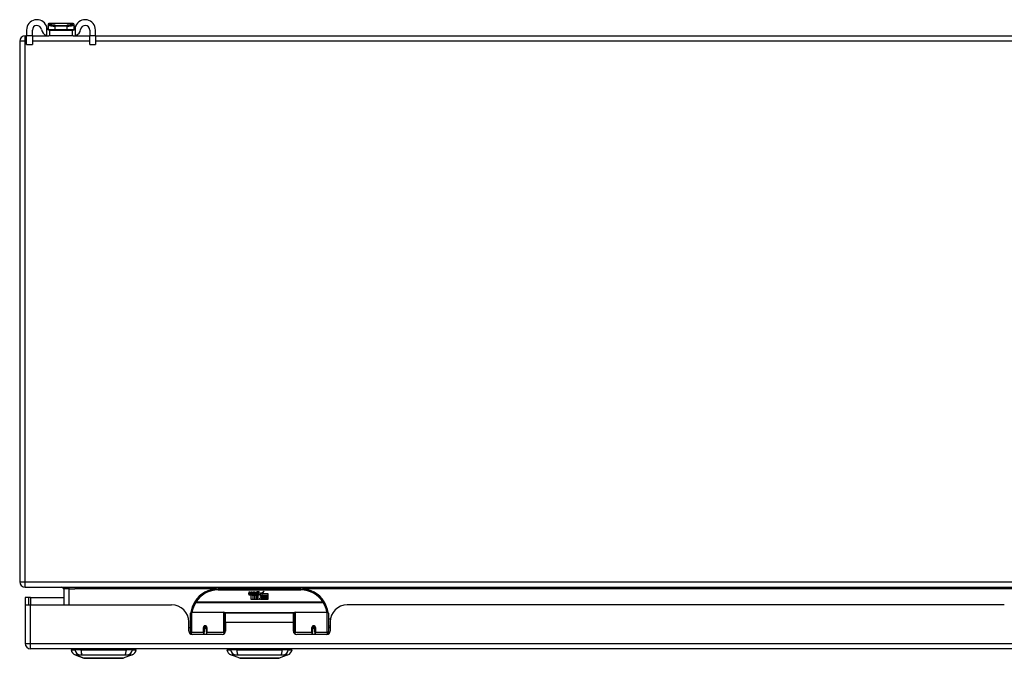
# Model space of a CAD drawing. Header units: inches. Extents: x 22 to 566, y 61 to 262.
# Tile 1 of 29: x 22 to 40, y 61 to 73. Entities that reach past the tile are written whole.
import ezdxf

# ---------------------------------------------------------------- set-up
doc = ezdxf.new("R2010")
doc.units = ezdxf.units.IN
doc.header["$MEASUREMENT"] = 0
doc.layers.add('Visible Edges(ANSI)', color=7, linetype='Continuous', lineweight=25)
doc.layers.add('Visible Tangent Edges(ANSI)', color=7, linetype='Continuous', lineweight=25)

msp = doc.modelspace()

# ---------------------------------------------------------------- linework, layer by layer
at = {"layer": 'Visible Edges(ANSI)'}
for p, q in [((22.491, 72.735), (22.491, 72.734)), ((22.491, 72.734), (22.491, 72.644)), ((22.943, 72.755), (22.51, 72.755)), ((22.963, 72.734), (22.963, 72.735)), ((22.963, 72.644), (22.963, 72.734)), ((22.076, 72.531), (22.102, 72.531)), ((22.102, 72.636), (22.102, 72.53)), ((22.102, 72.374), (22.102, 72.53)), ((22.207, 72.53), (22.207, 72.636)), ((22.207, 72.531), (22.506, 72.531)), ((22.207, 72.53), (22.207, 72.374)), ((22.506, 72.636), (22.524, 72.636)), ((22.524, 72.531), (22.506, 72.531)), ((22.524, 72.531), (22.524, 72.636)), ((22.524, 72.636), (22.93, 72.636)), ((22.93, 72.531), (22.524, 72.531)), ((22.93, 72.636), (22.948, 72.636)), ((22.93, 72.636), (22.93, 72.531)), ((22.948, 72.531), (22.93, 72.531)), ((22.948, 72.531), (23.247, 72.531)), ((23.247, 72.636), (23.247, 72.53)), ((23.247, 72.374), (23.247, 72.53)), ((23.352, 72.53), (23.352, 72.636)), ((23.352, 72.531), (75.878, 72.531)), ((23.352, 72.53), (23.352, 72.374)), ((21.977, 72.432), (21.977, 62.63)), ((22.102, 72.374), (22.207, 72.374)), ((23.247, 72.374), (23.352, 72.374)), ((22.076, 62.531), (75.878, 62.531)), ((22.775, 62.5), (22.775, 62.212)), ((27.075, 62.501), (25.575, 62.501)), ((22.143, 62.346), (22.075, 62.346)), ((22.075, 62.346), (22.075, 62.229)), ((22.174, 62.346), (22.143, 62.346)), ((22.143, 62.212), (22.143, 62.346)), ((22.174, 62.346), (22.775, 62.346)), ((26.13, 62.413), (26.137, 62.447)), ((26.137, 62.447), (26.15, 62.447)), ((26.15, 62.447), (26.144, 62.412)), ((26.166, 62.424), (26.17, 62.447)), ((26.17, 62.447), (26.184, 62.447)), ((26.175, 62.309), (26.175, 62.388)), ((26.184, 62.447), (26.177, 62.412)), ((26.193, 62.396), (26.193, 62.389)), ((26.193, 62.389), (26.205, 62.389)), ((26.197, 62.402), (26.194, 62.402)), ((26.196, 62.392), (26.197, 62.402)), ((26.208, 62.392), (26.196, 62.392)), ((26.2, 62.424), (26.204, 62.447)), ((26.204, 62.447), (26.217, 62.447)), ((26.205, 62.389), (26.205, 62.309)), ((26.217, 62.447), (26.208, 62.392)), ((26.209, 62.389), (26.231, 62.389)), ((26.209, 62.309), (26.209, 62.389)), ((26.214, 62.392), (26.238, 62.419)), ((26.23, 62.392), (26.214, 62.392)), ((26.224, 62.447), (26.241, 62.447)), ((26.238, 62.419), (26.224, 62.447)), ((26.243, 62.411), (26.23, 62.392)), ((26.231, 62.389), (26.239, 62.4)), ((26.239, 62.4), (26.239, 62.309)), ((26.241, 62.447), (26.248, 62.427)), ((26.245, 62.411), (26.243, 62.411)), ((26.243, 62.407), (26.251, 62.389)), ((26.243, 62.309), (26.243, 62.407)), ((26.253, 62.392), (26.245, 62.411)), ((26.248, 62.427), (26.25, 62.427)), ((26.25, 62.427), (26.264, 62.447)), ((26.251, 62.389), (26.273, 62.389)), ((26.269, 62.392), (26.253, 62.392)), ((26.28, 62.447), (26.256, 62.419)), ((26.256, 62.419), (26.269, 62.392)), ((26.264, 62.447), (26.28, 62.447)), ((26.273, 62.389), (26.273, 62.31)), ((26.273, 62.31), (26.31, 62.359)), ((26.279, 62.423), (26.316, 62.423)), ((26.286, 62.435), (26.286, 62.444)), ((26.31, 62.359), (26.289, 62.389)), ((26.314, 62.414), (26.29, 62.414)), ((26.324, 62.335), (26.31, 62.309)), ((26.319, 62.397), (26.326, 62.385)), ((26.342, 62.309), (26.324, 62.335)), ((26.326, 62.385), (26.357, 62.429)), ((26.359, 62.391), (26.34, 62.363)), ((26.34, 62.363), (26.377, 62.309)), ((26.357, 62.429), (26.359, 62.415)), ((26.359, 62.415), (26.403, 62.461)), ((26.361, 62.381), (26.359, 62.391)), ((26.377, 62.41), (26.361, 62.381)), ((26.377, 62.381), (26.377, 62.41)), ((26.475, 62.381), (26.377, 62.381)), ((26.377, 62.377), (26.475, 62.377)), ((26.377, 62.345), (26.377, 62.377)), ((26.475, 62.345), (26.377, 62.345)), ((26.377, 62.341), (26.475, 62.341)), ((26.377, 62.309), (26.377, 62.341)), ((26.403, 62.461), (26.378, 62.414)), ((26.378, 62.414), (26.475, 62.414)), ((26.475, 62.414), (26.475, 62.381)), ((26.475, 62.377), (26.475, 62.345)), ((26.475, 62.341), (26.475, 62.309)), ((22.075, 62.229), (22.075, 61.511)), ((22.077, 62.212), (22.174, 62.212)), ((22.174, 62.212), (24.732, 62.212)), ((26.205, 62.309), (26.175, 62.309)), ((26.239, 62.309), (26.209, 62.309)), ((26.31, 62.309), (26.243, 62.309)), ((26.475, 62.309), (26.342, 62.309)), ((39.833, 62.212), (27.918, 62.212)), ((25.075, 61.727), (25.075, 62.057)), ((25.095, 62.076), (25.68, 62.076)), ((25.695, 62.061), (25.695, 61.723)), ((25.71, 61.889), (25.71, 62.057)), ((26.941, 62.057), (25.71, 62.057)), ((26.941, 61.889), (26.941, 62.057)), ((26.955, 61.984), (26.941, 61.984)), ((26.955, 61.723), (26.955, 62.061)), ((26.971, 62.076), (27.556, 62.076)), ((27.575, 62.057), (27.575, 61.727)), ((25.044, 61.734), (25.044, 61.9)), ((25.075, 61.792), (25.044, 61.792)), ((25.32, 61.804), (25.32, 61.717)), ((25.363, 61.802), (25.32, 61.802)), ((25.359, 61.792), (25.323, 61.792)), ((25.363, 61.717), (25.363, 61.804)), ((25.71, 61.889), (25.71, 61.734)), ((26.941, 61.734), (26.941, 61.889)), ((26.955, 61.794), (26.941, 61.794)), ((27.331, 61.81), (27.288, 61.801)), ((27.288, 61.804), (27.288, 61.717)), ((27.328, 61.792), (27.292, 61.792)), ((27.294, 61.802), (27.331, 61.802)), ((27.331, 61.717), (27.331, 61.804)), ((27.611, 61.952), (27.575, 61.952)), ((27.606, 61.826), (27.575, 61.826)), ((27.606, 61.792), (27.575, 61.792)), ((27.606, 61.9), (27.606, 61.734)), ((25.075, 61.727), (25.075, 61.682)), ((25.651, 61.675), (25.103, 61.675)), ((25.32, 61.675), (25.32, 61.717)), ((25.363, 61.717), (25.363, 61.675)), ((25.695, 61.695), (25.695, 61.723)), ((26.955, 61.723), (26.955, 61.695)), ((27.547, 61.675), (27, 61.675)), ((27.288, 61.675), (27.288, 61.717)), ((27.331, 61.717), (27.331, 61.675)), ((27.575, 61.682), (27.575, 61.727)), ((75.779, 61.412), (22.174, 61.412)), ((22.909, 61.396), (22.977, 61.396)), ((23.088, 61.396), (22.977, 61.396)), ((23.143, 61.242), (22.983, 61.304)), ((23.088, 61.396), (23.911, 61.396)), ((24.016, 61.304), (23.856, 61.242)), ((24.022, 61.396), (23.911, 61.396)), ((24.022, 61.396), (24.09, 61.396)), ((25.735, 61.396), (25.803, 61.396)), ((25.914, 61.396), (25.803, 61.396)), ((25.969, 61.242), (25.809, 61.304)), ((25.914, 61.396), (26.737, 61.396)), ((26.842, 61.304), (26.682, 61.242)), ((26.848, 61.396), (26.737, 61.396)), ((26.848, 61.396), (26.916, 61.396))]:
    msp.add_line(p, q, dxfattribs=at)
at = {"layer": 'Visible Edges(ANSI)', "flags": 128}
for points in [[(22.475, 72.663), (22.475, 72.665), (22.474, 72.667), (22.474, 72.669), (22.474, 72.671), (22.473, 72.673), (22.473, 72.675), (22.472, 72.677), (22.472, 72.679), (22.472, 72.681), (22.471, 72.683), (22.471, 72.685), (22.47, 72.687), (22.469, 72.689), (22.469, 72.691), (22.468, 72.693), (22.468, 72.695), (22.467, 72.697), (22.466, 72.699), (22.466, 72.701), (22.465, 72.702), (22.464, 72.704), (22.463, 72.706), (22.463, 72.708), (22.462, 72.71)], [(22.992, 72.71), (22.991, 72.708), (22.99, 72.706), (22.99, 72.704), (22.989, 72.702), (22.988, 72.701), (22.988, 72.699), (22.987, 72.697), (22.986, 72.695), (22.986, 72.693), (22.985, 72.691), (22.984, 72.689), (22.984, 72.687), (22.983, 72.685), (22.983, 72.683), (22.982, 72.681), (22.982, 72.679), (22.981, 72.677), (22.981, 72.675), (22.981, 72.673), (22.98, 72.671), (22.98, 72.669), (22.979, 72.667), (22.979, 72.665), (22.979, 72.663)], [(22.462, 72.539), (22.464, 72.538), (22.466, 72.537), (22.468, 72.537), (22.47, 72.536), (22.472, 72.536), (22.474, 72.535), (22.476, 72.535), (22.478, 72.534), (22.479, 72.534), (22.481, 72.534), (22.483, 72.533), (22.485, 72.533), (22.487, 72.533), (22.489, 72.533), (22.491, 72.532), (22.493, 72.532), (22.495, 72.532), (22.496, 72.532), (22.498, 72.532), (22.5, 72.532), (22.501, 72.532), (22.503, 72.532), (22.504, 72.531), (22.506, 72.531)], [(22.506, 72.636), (22.504, 72.637), (22.503, 72.637), (22.501, 72.637), (22.5, 72.637), (22.498, 72.637), (22.496, 72.638), (22.495, 72.639), (22.493, 72.639), (22.491, 72.64), (22.49, 72.641), (22.488, 72.642), (22.487, 72.643), (22.485, 72.644), (22.484, 72.646), (22.482, 72.647), (22.481, 72.648), (22.48, 72.65), (22.479, 72.652), (22.478, 72.653), (22.477, 72.655), (22.476, 72.657), (22.476, 72.659), (22.475, 72.661), (22.475, 72.663)], [(22.979, 72.663), (22.978, 72.661), (22.978, 72.659), (22.977, 72.657), (22.977, 72.655), (22.976, 72.653), (22.975, 72.652), (22.974, 72.65), (22.973, 72.648), (22.971, 72.647), (22.97, 72.646), (22.969, 72.644), (22.967, 72.643), (22.966, 72.642), (22.964, 72.641), (22.962, 72.64), (22.961, 72.639), (22.959, 72.639), (22.958, 72.638), (22.956, 72.637), (22.954, 72.637), (22.953, 72.637), (22.951, 72.637), (22.95, 72.637), (22.948, 72.636)], [(22.948, 72.531), (22.95, 72.531), (22.951, 72.532), (22.953, 72.532), (22.954, 72.532), (22.956, 72.532), (22.958, 72.532), (22.959, 72.532), (22.961, 72.532), (22.963, 72.532), (22.965, 72.533), (22.967, 72.533), (22.969, 72.533), (22.97, 72.533), (22.972, 72.534), (22.974, 72.534), (22.976, 72.534), (22.978, 72.535), (22.98, 72.535), (22.982, 72.536), (22.984, 72.536), (22.986, 72.537), (22.988, 72.537), (22.99, 72.538), (22.992, 72.539)], [(25.081, 62.075), (25.081, 62.075), (25.081, 62.075), (25.081, 62.075), (25.081, 62.074), (25.081, 62.074), (25.081, 62.074), (25.081, 62.074), (25.081, 62.073), (25.081, 62.073), (25.081, 62.073), (25.081, 62.073), (25.08, 62.072), (25.08, 62.072), (25.08, 62.072), (25.08, 62.072), (25.08, 62.071), (25.08, 62.071), (25.08, 62.071), (25.08, 62.071), (25.08, 62.07), (25.08, 62.07), (25.08, 62.07), (25.08, 62.07), (25.08, 62.07)], [(27.571, 62.07), (27.571, 62.07), (27.571, 62.07), (27.571, 62.07), (27.571, 62.07), (27.571, 62.071), (27.571, 62.071), (27.571, 62.071), (27.57, 62.071), (27.57, 62.072), (27.57, 62.072), (27.57, 62.072), (27.57, 62.072), (27.57, 62.073), (27.57, 62.073), (27.57, 62.073), (27.57, 62.073), (27.57, 62.074), (27.57, 62.074), (27.57, 62.074), (27.57, 62.074), (27.57, 62.075), (27.57, 62.075), (27.57, 62.075), (27.57, 62.075)], [(25.32, 61.804), (25.32, 61.807), (25.32, 61.81), (25.321, 61.812), (25.322, 61.815), (25.324, 61.817), (25.325, 61.819), (25.328, 61.821), (25.33, 61.823), (25.333, 61.824), (25.335, 61.825), (25.338, 61.826), (25.341, 61.826), (25.344, 61.826), (25.347, 61.825), (25.35, 61.824), (25.352, 61.823), (25.355, 61.821), (25.357, 61.819), (25.359, 61.817), (25.36, 61.815), (25.361, 61.812), (25.362, 61.81), (25.363, 61.807), (25.363, 61.804)], [(27.288, 61.804), (27.288, 61.807), (27.289, 61.81), (27.289, 61.812), (27.291, 61.815), (27.292, 61.817), (27.294, 61.819), (27.296, 61.821), (27.298, 61.823), (27.301, 61.824), (27.304, 61.825), (27.307, 61.826), (27.31, 61.826), (27.313, 61.826), (27.315, 61.825), (27.318, 61.824), (27.321, 61.823), (27.323, 61.821), (27.325, 61.819), (27.327, 61.817), (27.329, 61.815), (27.33, 61.812), (27.331, 61.81), (27.331, 61.807), (27.331, 61.804)], [(25.709, 61.756), (25.709, 61.756), (25.709, 61.756), (25.709, 61.756), (25.709, 61.756), (25.71, 61.756), (25.71, 61.756), (25.71, 61.756), (25.71, 61.756), (25.71, 61.756), (25.71, 61.757), (25.71, 61.757), (25.71, 61.757), (25.71, 61.757), (25.71, 61.757), (25.71, 61.757), (25.71, 61.757), (25.71, 61.757), (25.71, 61.757), (25.71, 61.757), (25.71, 61.757), (25.71, 61.757), (25.71, 61.757), (25.71, 61.757), (25.71, 61.757)], [(26.941, 61.757), (26.941, 61.757), (26.941, 61.757), (26.941, 61.757), (26.941, 61.757), (26.941, 61.757), (26.941, 61.757), (26.941, 61.757), (26.941, 61.757), (26.941, 61.757), (26.941, 61.757), (26.941, 61.757), (26.941, 61.757), (26.941, 61.757), (26.941, 61.757), (26.941, 61.756), (26.941, 61.756), (26.941, 61.756), (26.941, 61.756), (26.941, 61.756), (26.941, 61.756), (26.941, 61.756), (26.941, 61.756), (26.941, 61.756), (26.941, 61.756)], [(23.144, 61.241), (23.145, 61.241), (23.146, 61.241), (23.148, 61.241), (23.151, 61.241), (23.155, 61.241), (23.16, 61.241), (23.165, 61.241), (23.171, 61.241), (23.178, 61.241), (23.186, 61.241), (23.195, 61.241), (23.204, 61.241), (23.214, 61.241), (23.225, 61.241), (23.236, 61.241), (23.248, 61.241), (23.261, 61.241), (23.274, 61.241), (23.288, 61.241), (23.302, 61.241), (23.317, 61.241), (23.332, 61.241), (23.348, 61.241), (23.364, 61.241), (23.38, 61.241), (23.397, 61.241), (23.413, 61.241), (23.43, 61.241), (23.447, 61.241), (23.465, 61.241), (23.482, 61.241), (23.5, 61.241), (23.517, 61.241), (23.535, 61.241), (23.552, 61.241), (23.569, 61.241), (23.586, 61.241), (23.603, 61.241), (23.619, 61.241), (23.636, 61.241), (23.652, 61.241), (23.667, 61.241), (23.683, 61.241), (23.697, 61.241), (23.711, 61.241), (23.725, 61.241), (23.738, 61.241), (23.751, 61.241), (23.763, 61.241), (23.774, 61.241), (23.785, 61.241), (23.795, 61.241), (23.804, 61.241), (23.813, 61.241), (23.82, 61.241), (23.828, 61.241), (23.834, 61.241), (23.839, 61.241), (23.844, 61.241), (23.848, 61.241), (23.851, 61.241), (23.853, 61.241), (23.854, 61.241), (23.855, 61.241)], [(25.97, 61.241), (25.971, 61.241), (25.972, 61.241), (25.974, 61.241), (25.977, 61.241), (25.981, 61.241), (25.986, 61.241), (25.991, 61.241), (25.997, 61.241), (26.004, 61.241), (26.012, 61.241), (26.021, 61.241), (26.03, 61.241), (26.04, 61.241), (26.051, 61.241), (26.062, 61.241), (26.074, 61.241), (26.087, 61.241), (26.1, 61.241), (26.114, 61.241), (26.128, 61.241), (26.142, 61.241), (26.158, 61.241), (26.173, 61.241), (26.189, 61.241), (26.205, 61.241), (26.222, 61.241), (26.239, 61.241), (26.256, 61.241), (26.273, 61.241), (26.29, 61.241), (26.308, 61.241), (26.325, 61.241), (26.343, 61.241), (26.36, 61.241), (26.378, 61.241), (26.395, 61.241), (26.412, 61.241), (26.429, 61.241), (26.445, 61.241), (26.461, 61.241), (26.477, 61.241), (26.493, 61.241), (26.508, 61.241), (26.523, 61.241), (26.537, 61.241), (26.551, 61.241), (26.564, 61.241), (26.577, 61.241), (26.589, 61.241), (26.6, 61.241), (26.611, 61.241), (26.621, 61.241), (26.63, 61.241), (26.639, 61.241), (26.646, 61.241), (26.654, 61.241), (26.66, 61.241), (26.665, 61.241), (26.67, 61.241), (26.674, 61.241), (26.677, 61.241), (26.679, 61.241), (26.68, 61.241), (26.681, 61.241)]]:
    msp.add_lwpolyline(points, dxfattribs=at)
at = {"layer": 'Visible Edges(ANSI)'}
for centre, radius, start, end in [((22.289, 72.636), 0.188, 23.0739, 180), ((22.289, 72.636), 0.0825, 8.1564, 180), ((22.51, 72.735), 0.0197, 90, 180), ((22.943, 72.735), 0.0197, 0, 90), ((23.164, 72.636), 0.187, 0, 156.9261), ((23.164, 72.636), 0.0825, 0, 171.8436), ((22.076, 72.432), 0.099, 90, 180), ((22.506, 72.667), 0.136, 188.1564, 251.2171), ((22.499, 72.644), 0.00787, 180, 218.1289), ((22.955, 72.644), 0.00787, 321.8711, 0), ((22.948, 72.667), 0.136, 288.7829, 351.8436), ((22.076, 62.63), 0.099, 180, 270), ((22.744, 62.5), 0.031, 0, 90), ((25.575, 62.001), 0.5, 90, 147.7623), ((27.075, 62.001), 0.5, 32.2377, 90), ((26.158, 62.407), 0.0288, 169, 198.4748), ((26.141, 62.401), 0.0105, 198.4748, 269.6788), ((26.141, 62.415), 0.0246, 269.6788, 333.9508), ((26.156, 62.41), 0.0123, 169.9922, 203.5487), ((26.15, 62.408), 0.006, 203.5487, 276.1027), ((26.149, 62.414), 0.0126, 276.1027, 327.6083), ((26.12, 62.432), 0.0465, 328.5584, 350.8257), ((26.192, 62.406), 0.0288, 183.6169, 196.9928), ((26.174, 62.401), 0.0101, 196.9928, 269.4776), ((26.174, 62.415), 0.024, 269.4776, 327.4114), ((26.176, 62.412), 0.024, 268.7952, 316.5849), ((26.19, 62.41), 0.0123, 170, 203.5571), ((26.184, 62.408), 0.006, 203.5571, 276.03), ((26.183, 62.414), 0.0126, 276.03, 327.5992), ((26.154, 62.432), 0.0465, 327.5992, 350), ((26.305, 62.412), 0.0282, 156.1555, 203.8445), ((26.293, 62.407), 0.0152, 203.8445, 265.0802), ((26.304, 62.386), 0.0607, 81.5605, 107.3343), ((26.297, 62.407), 0.0307, 64.6784, 112.5609), ((26.298, 62.41), 0.00955, 151.4547, 231.1652), ((26.296, 62.421), 0.033, 257.079, 313.1785), ((26.299, 62.411), 0.0109, 231.1652, 289.3797), ((26.296, 62.421), 0.0299, 260.4085, 314.1684), ((26.297, 62.416), 0.0168, 289.3797, 352.9975), ((26.306, 62.426), 0.0096, 343.5261, 64.6784), ((26.31, 62.427), 0.0197, 356.5646, 81.5605), ((26.29, 62.428), 0.0398, 314.1684, 356.5646), ((22.174, 62.229), 0.099, 180, 189.8877), ((24.732, 61.9), 0.312, 0, 90), ((25.575, 62.001), 0.5, 147.7623, 171.4919), ((27.075, 62.001), 0.5, 8.5081, 32.2377), ((27.918, 61.9), 0.312, 90, 180), ((25.095, 62.057), 0.0197, 90, 180), ((25.68, 62.061), 0.0157, 0, 90), ((26.971, 62.061), 0.0157, 90, 180), ((27.556, 62.057), 0.0197, 0, 90), ((25.341, 61.804), 0.0217, 180, 0), ((27.31, 61.804), 0.0217, 189.147, 0), ((25.103, 61.734), 0.0591, 180, 270), ((25.651, 61.734), 0.0591, 270, 0), ((27, 61.734), 0.0591, 180, 270), ((27.547, 61.734), 0.0591, 270, 0), ((22.174, 61.511), 0.099, 180, 270), ((23.026, 61.414), 0.118, 188.6009, 248.7495), ((22.968, 61.388), 0.0394, 143.1301, 168.463), ((23.973, 61.414), 0.118, 291.2505, 351.3991), ((24.031, 61.388), 0.0394, 11.537, 36.8699), ((25.852, 61.414), 0.118, 188.6009, 248.7495), ((25.794, 61.388), 0.0394, 143.1301, 168.463), ((26.799, 61.414), 0.118, 291.2505, 351.3991), ((26.857, 61.388), 0.0394, 11.537, 36.8699), ((23.144, 61.246), 0.00492, 248.7495, 269.7912), ((23.855, 61.246), 0.00492, 270.2088, 291.2505), ((25.97, 61.246), 0.00492, 248.7495, 269.7912), ((26.681, 61.246), 0.00492, 270.2088, 291.2505)]:
    msp.add_arc(centre, radius, start, end, dxfattribs=at)
for centre, start_param, end_param in [((25.341, 61.813), 3.444465, 5.980313), ((27.31, 61.813), 5.20303, 5.533773)]:
    msp.add_ellipse(centre, major_axis=(0.0217, 0), ratio=0.267949, start_param=start_param, end_param=end_param, dxfattribs=at)
at = {"layer": 'Visible Tangent Edges(ANSI)'}
for p, q in [((22.462, 72.71), (22.462, 72.539)), ((22.622, 72.644), (22.622, 72.707)), ((22.832, 72.707), (22.622, 72.707)), ((22.624, 72.721), (22.83, 72.721)), ((22.832, 72.707), (22.832, 72.644)), ((22.992, 72.539), (22.992, 72.71)), ((22.076, 72.432), (22.076, 72.531)), ((22.207, 72.53), (22.102, 72.53)), ((22.491, 72.644), (22.622, 72.644)), ((22.622, 72.644), (22.832, 72.644)), ((22.832, 72.644), (22.963, 72.644)), ((23.352, 72.53), (23.247, 72.53)), ((22.076, 72.432), (21.977, 72.432)), ((22.076, 62.63), (22.076, 72.432)), ((22.102, 72.432), (22.076, 72.432)), ((23.247, 72.432), (22.207, 72.432)), ((75.878, 72.432), (23.352, 72.432)), ((21.977, 62.63), (22.076, 62.63)), ((22.076, 62.531), (22.076, 62.63)), ((22.076, 62.63), (75.111, 62.63)), ((22.874, 62.5), (22.775, 62.5)), ((22.874, 62.5), (22.874, 62.531)), ((22.874, 62.212), (22.874, 62.5)), ((22.874, 62.5), (22.975, 62.5)), ((25.544, 62.5), (22.975, 62.5)), ((25.575, 62.482), (25.575, 62.501)), ((27.075, 62.501), (27.075, 62.482)), ((40.645, 62.5), (27.107, 62.5)), ((22.174, 62.346), (22.174, 62.212)), ((25.575, 62.482), (27.075, 62.482)), ((22.174, 61.511), (22.174, 62.212)), ((25.169, 62.258), (25.152, 62.268)), ((27.482, 62.258), (25.169, 62.258)), ((25.169, 62.254), (25.169, 62.258)), ((25.169, 62.254), (27.482, 62.254)), ((27.498, 62.268), (27.482, 62.258)), ((27.482, 62.258), (27.482, 62.254)), ((25.095, 62.076), (25.095, 61.708)), ((25.68, 61.708), (25.68, 62.076)), ((26.958, 62.069), (25.693, 62.069)), ((26.971, 62.076), (26.971, 61.708)), ((27.556, 61.708), (27.556, 62.076)), ((25.31, 61.708), (25.31, 61.8)), ((25.373, 61.8), (25.373, 61.708)), ((26.941, 61.889), (25.71, 61.889)), ((27.278, 61.708), (27.278, 61.8)), ((27.341, 61.8), (27.341, 61.708)), ((25.095, 61.676), (25.095, 61.708)), ((25.31, 61.708), (25.095, 61.708)), ((25.31, 61.708), (25.31, 61.675)), ((25.68, 61.708), (25.373, 61.708)), ((25.373, 61.675), (25.373, 61.708)), ((25.68, 61.708), (25.68, 61.683)), ((26.971, 61.683), (26.971, 61.708)), ((27.278, 61.708), (26.971, 61.708)), ((27.278, 61.708), (27.278, 61.675)), ((27.556, 61.708), (27.341, 61.708)), ((27.341, 61.675), (27.341, 61.708)), ((27.556, 61.708), (27.556, 61.676)), ((22.075, 61.511), (22.174, 61.511)), ((22.174, 61.412), (22.174, 61.511)), ((22.174, 61.511), (75.779, 61.511)), ((22.983, 61.304), (23.143, 61.242))]:
    msp.add_line(p, q, dxfattribs=at)
at = {"layer": 'Visible Tangent Edges(ANSI)', "flags": 128}
for points in [[(22.491, 72.734), (22.491, 72.733), (22.492, 72.732), (22.493, 72.731), (22.495, 72.73), (22.497, 72.729), (22.5, 72.727), (22.503, 72.726), (22.507, 72.724), (22.511, 72.723), (22.516, 72.721), (22.521, 72.72), (22.527, 72.718), (22.533, 72.717), (22.539, 72.715), (22.546, 72.714), (22.553, 72.713), (22.561, 72.712), (22.569, 72.711), (22.577, 72.71), (22.585, 72.709), (22.594, 72.708), (22.603, 72.708), (22.612, 72.708), (22.622, 72.707)], [(22.624, 72.721), (22.615, 72.722), (22.606, 72.722), (22.598, 72.722), (22.59, 72.723), (22.582, 72.724), (22.574, 72.725), (22.567, 72.727), (22.56, 72.728), (22.553, 72.73), (22.547, 72.731), (22.541, 72.733), (22.536, 72.735), (22.531, 72.736), (22.526, 72.738), (22.522, 72.74), (22.518, 72.742), (22.515, 72.744), (22.513, 72.745), (22.511, 72.747), (22.509, 72.748), (22.508, 72.75), (22.507, 72.751), (22.507, 72.752), (22.508, 72.753)], [(22.508, 72.753), (22.508, 72.753), (22.508, 72.753), (22.508, 72.754), (22.508, 72.754), (22.508, 72.754), (22.508, 72.754), (22.508, 72.754), (22.509, 72.754), (22.509, 72.754), (22.509, 72.754), (22.509, 72.754), (22.509, 72.754), (22.509, 72.754), (22.509, 72.754), (22.509, 72.754), (22.51, 72.754), (22.51, 72.755), (22.51, 72.755), (22.51, 72.755), (22.51, 72.755), (22.51, 72.755), (22.51, 72.755), (22.51, 72.755), (22.51, 72.755)], [(22.946, 72.753), (22.947, 72.752), (22.947, 72.751), (22.946, 72.75), (22.945, 72.748), (22.943, 72.747), (22.941, 72.745), (22.938, 72.744), (22.935, 72.742), (22.932, 72.74), (22.928, 72.738), (22.923, 72.736), (22.918, 72.735), (22.913, 72.733), (22.907, 72.731), (22.901, 72.73), (22.894, 72.728), (22.887, 72.727), (22.88, 72.725), (22.872, 72.724), (22.864, 72.723), (22.856, 72.722), (22.848, 72.722), (22.839, 72.722), (22.83, 72.721)], [(22.832, 72.707), (22.841, 72.708), (22.851, 72.708), (22.86, 72.708), (22.868, 72.709), (22.877, 72.71), (22.885, 72.711), (22.893, 72.712), (22.901, 72.713), (22.908, 72.714), (22.915, 72.715), (22.921, 72.717), (22.927, 72.718), (22.933, 72.72), (22.938, 72.721), (22.943, 72.723), (22.947, 72.724), (22.951, 72.726), (22.954, 72.727), (22.957, 72.729), (22.959, 72.73), (22.961, 72.731), (22.962, 72.732), (22.963, 72.733), (22.963, 72.734)], [(22.943, 72.755), (22.944, 72.755), (22.944, 72.755), (22.944, 72.755), (22.944, 72.755), (22.944, 72.755), (22.944, 72.755), (22.944, 72.755), (22.944, 72.754), (22.944, 72.754), (22.945, 72.754), (22.945, 72.754), (22.945, 72.754), (22.945, 72.754), (22.945, 72.754), (22.945, 72.754), (22.945, 72.754), (22.945, 72.754), (22.945, 72.754), (22.946, 72.754), (22.946, 72.754), (22.946, 72.754), (22.946, 72.753), (22.946, 72.753), (22.946, 72.753)], [(25.373, 61.8), (25.372, 61.804), (25.372, 61.808), (25.37, 61.812), (25.369, 61.815), (25.367, 61.819), (25.364, 61.822), (25.361, 61.825), (25.358, 61.828), (25.354, 61.83), (25.35, 61.832), (25.345, 61.833), (25.341, 61.833), (25.337, 61.833), (25.333, 61.832), (25.329, 61.83), (25.325, 61.828), (25.321, 61.825), (25.318, 61.822), (25.316, 61.819), (25.313, 61.815), (25.312, 61.812), (25.311, 61.808), (25.31, 61.804), (25.31, 61.8)], [(25.71, 61.938), (25.709, 61.937), (25.709, 61.937), (25.708, 61.936), (25.707, 61.936), (25.706, 61.935), (25.706, 61.935), (25.705, 61.934), (25.705, 61.934), (25.704, 61.933), (25.703, 61.933), (25.703, 61.932), (25.702, 61.931), (25.701, 61.931), (25.701, 61.93), (25.7, 61.93), (25.7, 61.929), (25.699, 61.929), (25.699, 61.928), (25.698, 61.927), (25.698, 61.927), (25.697, 61.926), (25.697, 61.926), (25.696, 61.925), (25.695, 61.924)], [(25.695, 61.878), (25.696, 61.88), (25.696, 61.881), (25.696, 61.883), (25.696, 61.885), (25.696, 61.886), (25.697, 61.888), (25.697, 61.89), (25.697, 61.891), (25.698, 61.893), (25.698, 61.895), (25.699, 61.897), (25.699, 61.898), (25.7, 61.9), (25.701, 61.902), (25.701, 61.904), (25.702, 61.906), (25.703, 61.907), (25.704, 61.909), (25.705, 61.911), (25.706, 61.913), (25.707, 61.915), (25.708, 61.916), (25.709, 61.918), (25.71, 61.92)], [(25.71, 61.796), (25.709, 61.794), (25.709, 61.791), (25.708, 61.789), (25.707, 61.786), (25.707, 61.784), (25.706, 61.781), (25.706, 61.779), (25.705, 61.776), (25.705, 61.774), (25.704, 61.771), (25.703, 61.769), (25.703, 61.766), (25.703, 61.764), (25.702, 61.761), (25.702, 61.759), (25.701, 61.756), (25.701, 61.753), (25.7, 61.751), (25.7, 61.748), (25.7, 61.746), (25.699, 61.743), (25.699, 61.74), (25.699, 61.738), (25.698, 61.735)], [(26.952, 61.735), (26.952, 61.738), (26.952, 61.74), (26.952, 61.743), (26.951, 61.745), (26.951, 61.748), (26.951, 61.75), (26.95, 61.753), (26.95, 61.755), (26.949, 61.757), (26.949, 61.76), (26.949, 61.762), (26.948, 61.765), (26.948, 61.767), (26.947, 61.77), (26.947, 61.772), (26.946, 61.774), (26.946, 61.777), (26.945, 61.779), (26.945, 61.782), (26.944, 61.784), (26.943, 61.786), (26.943, 61.789), (26.942, 61.791), (26.942, 61.794)], [(27.341, 61.8), (27.341, 61.804), (27.34, 61.808), (27.339, 61.812), (27.337, 61.815), (27.335, 61.819), (27.333, 61.822), (27.329, 61.825), (27.326, 61.828), (27.322, 61.83), (27.318, 61.832), (27.314, 61.833), (27.31, 61.833), (27.305, 61.833), (27.301, 61.832), (27.297, 61.83), (27.293, 61.828), (27.29, 61.825), (27.287, 61.822), (27.284, 61.819), (27.282, 61.815), (27.28, 61.812), (27.279, 61.808), (27.278, 61.804), (27.278, 61.8)], [(22.983, 61.304), (22.983, 61.304), (22.983, 61.304), (22.984, 61.304), (22.985, 61.304), (22.986, 61.304), (22.988, 61.304), (22.989, 61.304), (22.992, 61.303), (22.994, 61.303), (22.996, 61.303), (22.999, 61.303), (23.002, 61.303), (23.005, 61.303), (23.009, 61.303), (23.013, 61.303), (23.017, 61.303), (23.021, 61.303), (23.026, 61.303), (23.03, 61.303), (23.035, 61.303), (23.04, 61.303), (23.046, 61.302), (23.051, 61.302), (23.059, 61.302)], [(23.059, 61.302), (23.061, 61.302), (23.062, 61.302), (23.064, 61.302), (23.065, 61.302), (23.067, 61.302), (23.069, 61.302), (23.071, 61.302), (23.072, 61.302), (23.074, 61.302), (23.076, 61.302), (23.078, 61.302), (23.081, 61.302), (23.083, 61.302), (23.085, 61.302), (23.087, 61.302), (23.09, 61.302), (23.092, 61.302), (23.095, 61.302), (23.097, 61.302), (23.1, 61.302), (23.103, 61.302), (23.105, 61.302), (23.108, 61.302), (23.111, 61.302)], [(23.111, 61.302), (23.144, 61.302), (23.175, 61.303), (23.207, 61.303), (23.239, 61.303), (23.271, 61.303), (23.303, 61.303), (23.335, 61.303), (23.368, 61.303), (23.401, 61.304), (23.434, 61.304), (23.467, 61.304), (23.5, 61.304), (23.533, 61.304), (23.566, 61.304), (23.598, 61.304), (23.631, 61.303), (23.664, 61.303), (23.696, 61.303), (23.728, 61.303), (23.76, 61.303), (23.792, 61.303), (23.823, 61.303), (23.854, 61.302), (23.888, 61.302)], [(23.888, 61.302), (23.891, 61.302), (23.893, 61.302), (23.896, 61.302), (23.899, 61.302), (23.901, 61.302), (23.904, 61.302), (23.906, 61.302), (23.909, 61.302), (23.911, 61.302), (23.914, 61.302), (23.916, 61.302), (23.918, 61.302), (23.92, 61.302), (23.922, 61.302), (23.924, 61.302), (23.926, 61.302), (23.928, 61.302), (23.93, 61.302), (23.932, 61.302), (23.933, 61.302), (23.935, 61.302), (23.937, 61.302), (23.938, 61.302), (23.939, 61.302)], [(23.939, 61.302), (23.948, 61.302), (23.953, 61.302), (23.958, 61.303), (23.964, 61.303), (23.969, 61.303), (23.973, 61.303), (23.978, 61.303), (23.982, 61.303), (23.986, 61.303), (23.99, 61.303), (23.993, 61.303), (23.997, 61.303), (24, 61.303), (24.002, 61.303), (24.005, 61.303), (24.007, 61.303), (24.009, 61.304), (24.011, 61.304), (24.013, 61.304), (24.014, 61.304), (24.015, 61.304), (24.015, 61.304), (24.016, 61.304), (24.016, 61.304)], [(25.809, 61.304), (25.809, 61.304), (25.809, 61.304), (25.81, 61.304), (25.811, 61.304), (25.812, 61.304), (25.814, 61.304), (25.815, 61.304), (25.818, 61.303), (25.82, 61.303), (25.822, 61.303), (25.825, 61.303), (25.828, 61.303), (25.831, 61.303), (25.835, 61.303), (25.839, 61.303), (25.843, 61.303), (25.847, 61.303), (25.852, 61.303), (25.856, 61.303), (25.861, 61.303), (25.866, 61.303), (25.872, 61.302), (25.877, 61.302), (25.885, 61.302)], [(25.885, 61.302), (25.887, 61.302), (25.888, 61.302), (25.89, 61.302), (25.891, 61.302), (25.893, 61.302), (25.895, 61.302), (25.897, 61.302), (25.898, 61.302), (25.9, 61.302), (25.902, 61.302), (25.904, 61.302), (25.907, 61.302), (25.909, 61.302), (25.911, 61.302), (25.913, 61.302), (25.916, 61.302), (25.918, 61.302), (25.921, 61.302), (25.923, 61.302), (25.926, 61.302), (25.929, 61.302), (25.931, 61.302), (25.934, 61.302), (25.937, 61.302)], [(25.937, 61.302), (25.97, 61.302), (26.001, 61.303), (26.033, 61.303), (26.064, 61.303), (26.096, 61.303), (26.129, 61.303), (26.161, 61.303), (26.194, 61.303), (26.226, 61.304), (26.259, 61.304), (26.292, 61.304), (26.325, 61.304), (26.358, 61.304), (26.391, 61.304), (26.424, 61.304), (26.457, 61.303), (26.49, 61.303), (26.522, 61.303), (26.554, 61.303), (26.586, 61.303), (26.618, 61.303), (26.649, 61.303), (26.68, 61.302), (26.714, 61.302)], [(26.714, 61.302), (26.717, 61.302), (26.72, 61.302), (26.722, 61.302), (26.725, 61.302), (26.727, 61.302), (26.73, 61.302), (26.733, 61.302), (26.735, 61.302), (26.737, 61.302), (26.74, 61.302), (26.742, 61.302), (26.744, 61.302), (26.746, 61.302), (26.748, 61.302), (26.75, 61.302), (26.752, 61.302), (26.754, 61.302), (26.756, 61.302), (26.758, 61.302), (26.759, 61.302), (26.761, 61.302), (26.763, 61.302), (26.764, 61.302), (26.765, 61.302)], [(26.765, 61.302), (26.774, 61.302), (26.779, 61.302), (26.784, 61.303), (26.79, 61.303), (26.795, 61.303), (26.799, 61.303), (26.804, 61.303), (26.808, 61.303), (26.812, 61.303), (26.816, 61.303), (26.819, 61.303), (26.823, 61.303), (26.826, 61.303), (26.828, 61.303), (26.831, 61.303), (26.833, 61.303), (26.835, 61.304), (26.837, 61.304), (26.839, 61.304), (26.84, 61.304), (26.841, 61.304), (26.841, 61.304), (26.842, 61.304), (26.842, 61.304)], [(23.225, 61.241), (23.218, 61.241), (23.212, 61.241), (23.206, 61.241), (23.2, 61.241), (23.195, 61.241), (23.19, 61.241), (23.185, 61.241), (23.18, 61.242), (23.175, 61.242), (23.171, 61.242), (23.167, 61.242), (23.164, 61.242), (23.16, 61.242), (23.157, 61.242), (23.155, 61.242), (23.152, 61.242), (23.15, 61.242), (23.148, 61.242), (23.146, 61.242), (23.145, 61.242), (23.144, 61.242), (23.143, 61.242), (23.143, 61.242), (23.143, 61.242)], [(23.272, 61.241), (23.27, 61.241), (23.268, 61.241), (23.266, 61.241), (23.263, 61.241), (23.261, 61.241), (23.259, 61.241), (23.257, 61.241), (23.255, 61.241), (23.253, 61.241), (23.251, 61.241), (23.249, 61.241), (23.247, 61.241), (23.245, 61.241), (23.243, 61.241), (23.241, 61.241), (23.24, 61.241), (23.238, 61.241), (23.236, 61.241), (23.234, 61.241), (23.232, 61.241), (23.23, 61.241), (23.228, 61.241), (23.227, 61.241), (23.225, 61.241)], [(23.727, 61.241), (23.711, 61.241), (23.694, 61.241), (23.676, 61.241), (23.658, 61.242), (23.639, 61.242), (23.62, 61.242), (23.601, 61.242), (23.581, 61.242), (23.561, 61.242), (23.541, 61.242), (23.52, 61.242), (23.499, 61.242), (23.479, 61.242), (23.458, 61.242), (23.438, 61.242), (23.418, 61.242), (23.398, 61.242), (23.378, 61.242), (23.359, 61.242), (23.34, 61.242), (23.322, 61.241), (23.305, 61.241), (23.288, 61.241), (23.272, 61.241)], [(23.774, 61.241), (23.772, 61.241), (23.77, 61.241), (23.769, 61.241), (23.767, 61.241), (23.765, 61.241), (23.763, 61.241), (23.761, 61.241), (23.759, 61.241), (23.757, 61.241), (23.755, 61.241), (23.754, 61.241), (23.752, 61.241), (23.75, 61.241), (23.748, 61.241), (23.746, 61.241), (23.744, 61.241), (23.742, 61.241), (23.74, 61.241), (23.737, 61.241), (23.735, 61.241), (23.733, 61.241), (23.731, 61.241), (23.729, 61.241), (23.727, 61.241)], [(23.856, 61.242), (23.856, 61.242), (23.856, 61.242), (23.855, 61.242), (23.854, 61.242), (23.853, 61.242), (23.851, 61.242), (23.849, 61.242), (23.847, 61.242), (23.844, 61.242), (23.841, 61.242), (23.838, 61.242), (23.835, 61.242), (23.831, 61.242), (23.827, 61.242), (23.823, 61.242), (23.819, 61.242), (23.814, 61.241), (23.809, 61.241), (23.804, 61.241), (23.798, 61.241), (23.793, 61.241), (23.787, 61.241), (23.78, 61.241), (23.774, 61.241)], [(26.051, 61.241), (26.044, 61.241), (26.038, 61.241), (26.032, 61.241), (26.026, 61.241), (26.021, 61.241), (26.016, 61.241), (26.011, 61.241), (26.006, 61.242), (26.002, 61.242), (25.997, 61.242), (25.993, 61.242), (25.99, 61.242), (25.986, 61.242), (25.983, 61.242), (25.981, 61.242), (25.978, 61.242), (25.976, 61.242), (25.974, 61.242), (25.972, 61.242), (25.971, 61.242), (25.97, 61.242), (25.969, 61.242), (25.969, 61.242), (25.969, 61.242)], [(26.098, 61.241), (26.096, 61.241), (26.094, 61.241), (26.092, 61.241), (26.089, 61.241), (26.087, 61.241), (26.085, 61.241), (26.083, 61.241), (26.081, 61.241), (26.079, 61.241), (26.077, 61.241), (26.075, 61.241), (26.073, 61.241), (26.071, 61.241), (26.069, 61.241), (26.067, 61.241), (26.066, 61.241), (26.064, 61.241), (26.062, 61.241), (26.06, 61.241), (26.058, 61.241), (26.056, 61.241), (26.054, 61.241), (26.053, 61.241), (26.051, 61.241)], [(26.553, 61.241), (26.537, 61.241), (26.52, 61.241), (26.502, 61.241), (26.484, 61.242), (26.466, 61.242), (26.446, 61.242), (26.427, 61.242), (26.407, 61.242), (26.387, 61.242), (26.366, 61.242), (26.346, 61.242), (26.325, 61.242), (26.305, 61.242), (26.284, 61.242), (26.264, 61.242), (26.244, 61.242), (26.224, 61.242), (26.204, 61.242), (26.185, 61.242), (26.166, 61.242), (26.148, 61.241), (26.131, 61.241), (26.114, 61.241), (26.098, 61.241)], [(26.6, 61.241), (26.598, 61.241), (26.596, 61.241), (26.595, 61.241), (26.593, 61.241), (26.591, 61.241), (26.589, 61.241), (26.587, 61.241), (26.585, 61.241), (26.583, 61.241), (26.581, 61.241), (26.58, 61.241), (26.578, 61.241), (26.576, 61.241), (26.574, 61.241), (26.572, 61.241), (26.57, 61.241), (26.568, 61.241), (26.566, 61.241), (26.563, 61.241), (26.561, 61.241), (26.559, 61.241), (26.557, 61.241), (26.555, 61.241), (26.553, 61.241)], [(26.682, 61.242), (26.682, 61.242), (26.682, 61.242), (26.681, 61.242), (26.68, 61.242), (26.679, 61.242), (26.677, 61.242), (26.675, 61.242), (26.673, 61.242), (26.67, 61.242), (26.667, 61.242), (26.664, 61.242), (26.661, 61.242), (26.657, 61.242), (26.653, 61.242), (26.649, 61.242), (26.645, 61.242), (26.64, 61.241), (26.635, 61.241), (26.63, 61.241), (26.624, 61.241), (26.619, 61.241), (26.613, 61.241), (26.606, 61.241), (26.6, 61.241)]]:
    msp.add_lwpolyline(points, dxfattribs=at)
at = {"layer": 'Visible Tangent Edges(ANSI)'}
for centre, radius, start, end in [((25.575, 62.001), 0.48, 90, 147.7623), ((27.075, 62.001), 0.48, 32.2377, 90), ((25.575, 61.998), 0.48, 147.7623, 170.5651), ((27.075, 61.998), 0.48, 9.4349, 32.2377), ((23.144, 61.246), 0.00492, 248.7495, 269.7912)]:
    msp.add_arc(centre, radius, start, end, dxfattribs=at)
for centre, major_axis, ratio, start_param, end_param in [((22.51, 72.734), (-0.0197, 0), 0.9973, 4.854218, 6.283185), ((22.628, 72.707), (0, 0.0197), 0.333333, 0.778875, 1.570796), ((22.825, 72.707), (0, 0.0197), 0.333333, 4.712389, 5.50431), ((22.943, 72.734), (0.0197, 0), 0.9973, 0, 1.428968), ((22.625, 72.644), (0, -0.00787), 0.333333, 4.712389, 6.283185), ((22.829, 72.644), (0, -0.00787), 0.333333, 0, 1.570796), ((25.169, 62.258), (-0.0167, 0.0105), 0.161367, 0, 1.672214), ((27.482, 62.258), (0.0167, 0.0105), 0.161367, 4.610972, 6.283185), ((25.1, 62.073), (-0.0195, 0.0029), 0.187781, 0, 0.58509), ((27.55, 62.073), (0.0195, 0.0029), 0.187781, 5.698095, 6.283185), ((25.31, 61.804), (0.00984, 0), 0.476565, 4.712389, 6.283185), ((25.373, 61.804), (-0.00984, 0), 0.476565, 0, 1.570796), ((27.278, 61.804), (0.00984, 0), 0.476565, 4.712389, 6.283185), ((27.341, 61.804), (-0.00984, 0), 0.476565, 0, 1.570796), ((25.095, 61.727), (-0.0197, 0), 0.965926, 0, 1.570796), ((25.31, 61.717), (0.00984, 0), 0.965926, 4.712389, 6.283185), ((25.373, 61.717), (-0.00984, 0), 0.965926, 0, 1.570796), ((25.68, 61.723), (0.0157, 0), 0.965926, 4.712389, 6.283185), ((26.971, 61.723), (-0.0157, 0), 0.965926, 0, 1.570796), ((27.278, 61.717), (0.00984, 0), 0.965926, 4.712389, 6.283185), ((27.341, 61.717), (-0.00984, 0), 0.965926, 0, 1.570796), ((27.556, 61.727), (0.0197, 0), 0.965926, 4.712389, 6.283185), ((23.087, 61.416), (0.016, -0.117), 0.948273, 4.754759, 5.892029), ((23.125, 61.416), (-0.005, -0.118), 0.314585, 4.896593, 6.033863), ((23.874, 61.416), (0.005, -0.118), 0.314585, 0.249322, 1.386592), ((23.912, 61.416), (-0.016, -0.117), 0.948273, 0.391156, 1.528426), ((25.913, 61.416), (0.016, -0.117), 0.948273, 4.754759, 5.892029), ((25.951, 61.416), (-0.005, -0.118), 0.314585, 4.896593, 6.033863), ((26.7, 61.416), (0.005, -0.118), 0.314585, 0.249322, 1.386592), ((26.738, 61.416), (-0.016, -0.117), 0.948273, 0.391156, 1.528426)]:
    msp.add_ellipse(centre, major_axis=major_axis, ratio=ratio, start_param=start_param, end_param=end_param, dxfattribs=at)

doc.saveas('drawing.dxf')
